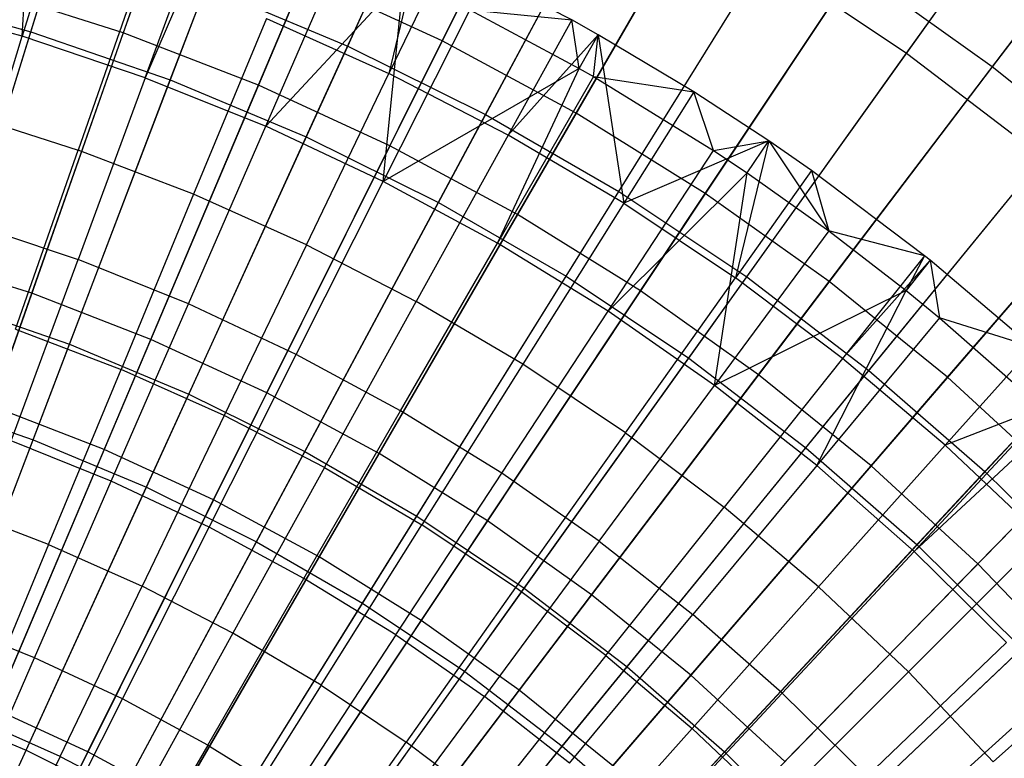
# Model space of a CAD drawing. Extents: x -8.3 to 8.8, y -6 to 6.
# Tile 124 of 177: x 0.8 to 1.7, y 1.3 to 2. Entities that reach past the tile are written whole.
import ezdxf

# ---------------------------------------------------------------- set-up
doc = ezdxf.new("R2010")
doc.units = 0
doc.header["$LTSCALE"] = 2.54
doc.layers.get('0').update_dxf_attribs({"linetype": 'CONTINUOUS'})

# ---------------------------------------------------------------- blocks, each defined once
blk = doc.blocks.new('DROPS_COLOR_A_STL')
at = {"color": 0}
for p, q in [((9.1978, 1.95876, 13.21341), (9.29656, 2.27785, 13.05722)), ((9.1978, 1.95876, 13.21341), (9.29656, 2.27785, 13.05722)), ((9.48024, 1.94603, 2.41249), (9.61791, 2.24749, 2.57416)), ((9.48024, 1.94603, 2.41249), (9.61791, 2.24749, 2.57416)), ((9.32205, 1.91589, 13.21341), (9.44106, 2.228, 13.05722)), ((9.32205, 1.91589, 13.21341), (9.44106, 2.228, 13.05722)), ((9.97841, 1.93965, 13.05722), (10.16664, 2.2029, 12.88046)), ((9.97841, 1.93965, 13.05722), (10.16664, 2.2029, 12.88046)), ((9.6031, 1.8851, 2.41249), (9.7598, 2.17712, 2.57416)), ((9.6031, 1.8851, 2.41249), (9.7598, 2.17712, 2.57416)), ((9.44331, 1.86515, 13.21341), (9.58206, 2.16899, 13.05722)), ((9.44331, 1.86515, 13.21341), (9.58206, 2.16899, 13.05722)), ((9.19019, 1.95473, 13.48916), (9.20038, 2.13032, 13.4103)), ((9.19019, 1.95473, 13.48916), (9.20038, 2.13032, 13.4103)), ((9.24034, 2.11849, 13.4103), (9.19019, 1.95473, 13.48916)), ((9.24034, 2.11849, 13.4103), (9.19019, 1.95473, 13.48916)), ((9.56106, 1.80675, 13.21341), (9.71899, 2.10107, 13.05722)), ((9.56106, 1.80675, 13.21341), (9.71899, 2.10107, 13.05722)), ((9.7218, 1.81641, 2.41249), (9.89688, 2.0978, 2.57416)), ((9.7218, 1.81641, 2.41249), (9.89688, 2.0978, 2.57416)), ((9.29982, 1.91774, 13.48916), (9.35915, 2.07839, 13.4103)), ((9.29982, 1.91774, 13.48916), (9.35915, 2.07839, 13.4103)), ((9.36771, 2.07521, 13.4103), (9.29982, 1.91774, 13.48916)), ((9.36771, 2.07521, 13.4103), (9.29982, 1.91774, 13.48916)), ((9.12331, 1.71808, 2.27183), (9.22409, 2.0437, 2.41249)), ((9.12331, 1.71808, 2.27183), (9.22409, 2.0437, 2.41249)), ((9.5447, 2.03814, 13.48253), (9.51695, 1.92161, 13.53708)), ((9.5447, 2.03814, 13.48253), (9.51695, 1.92161, 13.53708)), ((9.40718, 1.87459, 13.48916), (9.47551, 2.03164, 13.4103)), ((9.40718, 1.87459, 13.48916), (9.47551, 2.03164, 13.4103)), ((9.56779, 2.02718, 13.48253), (9.51695, 1.92161, 13.53708)), ((9.56779, 2.02718, 13.48253), (9.51695, 1.92161, 13.53708)), ((9.67992, 1.96925, 13.48253), (9.56779, 2.02718, 13.48253)), ((9.67992, 1.96925, 13.48253), (9.56779, 2.02718, 13.48253)), ((9.67482, 1.74092, 13.21341), (9.85129, 2.02452, 13.05722)), ((9.67482, 1.74092, 13.21341), (9.85129, 2.02452, 13.05722)), ((9.85129, 2.02452, 13.05722), (9.97841, 1.93965, 13.05722)), ((9.85129, 2.02452, 13.05722), (9.97841, 1.93965, 13.05722)), ((9.29598, 2.01314, 13.53708), (9.24005, 1.85329, 13.61153)), ((9.29598, 2.01314, 13.53708), (9.24005, 1.85329, 13.61153)), ((9.83585, 1.74027, 2.41249), (10.02861, 2.00985, 2.57416)), ((9.83585, 1.74027, 2.41249), (10.02861, 2.00985, 2.57416)), ((9.53013, 2.00699, 13.4103), (9.40718, 1.87459, 13.48916)), ((9.53013, 2.00699, 13.4103), (9.40718, 1.87459, 13.48916)), ((9.51193, 1.82545, 13.48916), (9.53013, 2.00699, 13.4103)), ((9.51193, 1.82545, 13.48916), (9.53013, 2.00699, 13.4103)), ((9.07106, 1.99358, 13.21341), (9.1978, 1.95876, 13.21341)), ((9.07106, 1.99358, 13.21341), (9.1978, 1.95876, 13.21341)), ((9.2323, 1.68048, 2.27183), (9.35373, 1.99897, 2.41249)), ((9.2323, 1.68048, 2.27183), (9.35373, 1.99897, 2.41249)), ((9.35373, 1.99897, 2.41249), (9.48024, 1.94603, 2.41249)), ((9.35373, 1.99897, 2.41249), (9.48024, 1.94603, 2.41249)), ((9.19019, 1.95473, 13.48916), (9.07864, 1.98547, 13.48916)), ((9.19019, 1.95473, 13.48916), (9.07864, 1.98547, 13.48916)), ((9.58903, 1.97837, 13.4103), (9.51193, 1.82545, 13.48916)), ((9.58903, 1.97837, 13.4103), (9.51193, 1.82545, 13.48916)), ((9.58903, 1.97837, 13.4103), (9.68662, 1.92607, 13.4103)), ((9.58903, 1.97837, 13.4103), (9.68662, 1.92607, 13.4103)), ((9.58903, 1.97837, 13.4103), (9.67992, 1.96925, 13.48253)), ((9.58903, 1.97837, 13.4103), (9.67992, 1.96925, 13.48253)), ((9.40775, 1.97047, 13.53708), (9.34294, 1.81401, 13.61153)), ((9.40775, 1.97047, 13.53708), (9.34294, 1.81401, 13.61153)), ((9.40775, 1.97047, 13.53708), (9.51695, 1.92161, 13.53708)), ((9.40775, 1.97047, 13.53708), (9.51695, 1.92161, 13.53708)), ((9.67992, 1.96925, 13.48253), (9.62324, 1.8667, 13.53708)), ((9.67992, 1.96925, 13.48253), (9.62324, 1.8667, 13.53708)), ((9.70362, 1.95597, 13.48253), (9.67992, 1.96925, 13.48253)), ((9.68662, 1.92607, 13.4103), (9.67992, 1.96925, 13.48253)), ((9.70362, 1.95597, 13.48253), (9.67992, 1.96925, 13.48253)), ((9.68662, 1.92607, 13.4103), (9.67992, 1.96925, 13.48253)), ((9.09635, 1.63097, 13.34844), (9.1978, 1.95876, 13.21341)), ((9.09635, 1.63097, 13.34844), (9.1978, 1.95876, 13.21341)), ((9.1978, 1.95876, 13.21341), (9.32205, 1.91589, 13.21341)), ((9.1978, 1.95876, 13.21341), (9.32205, 1.91589, 13.21341)), ((9.13962, 1.7896, 13.56327), (9.19019, 1.95473, 13.48916)), ((9.13962, 1.7896, 13.56327), (9.19019, 1.95473, 13.48916)), ((9.29982, 1.91774, 13.48916), (9.19019, 1.95473, 13.48916)), ((9.29982, 1.91774, 13.48916), (9.19019, 1.95473, 13.48916)), ((9.70362, 1.95597, 13.48253), (9.62324, 1.8667, 13.53708)), ((9.70362, 1.95597, 13.48253), (9.62324, 1.8667, 13.53708)), ((9.68662, 1.92607, 13.4103), (9.70362, 1.95597, 13.48253)), ((9.68662, 1.92607, 13.4103), (9.70362, 1.95597, 13.48253)), ((9.69936, 1.91877, 13.4103), (9.70362, 1.95597, 13.48253)), ((9.69936, 1.91877, 13.4103), (9.70362, 1.95597, 13.48253)), ((9.78863, 1.90513, 13.48253), (9.70362, 1.95597, 13.48253)), ((9.70362, 1.95597, 13.48253), (9.72629, 1.80592, 13.53708)), ((9.70362, 1.95597, 13.48253), (9.72629, 1.80592, 13.53708)), ((9.78863, 1.90513, 13.48253), (9.70362, 1.95597, 13.48253)), ((9.33865, 1.63597, 2.27183), (9.48024, 1.94603, 2.41249)), ((9.33865, 1.63597, 2.27183), (9.48024, 1.94603, 2.41249)), ((9.48024, 1.94603, 2.41249), (9.6031, 1.8851, 2.41249)), ((9.48024, 1.94603, 2.41249), (9.6031, 1.8851, 2.41249)), ((9.78414, 1.66794, 13.21341), (9.97841, 1.93965, 13.05722)), ((9.78414, 1.66794, 13.21341), (9.97841, 1.93965, 13.05722)), ((9.97841, 1.93965, 13.05722), (10.09984, 1.84681, 13.05722)), ((9.97841, 1.93965, 13.05722), (10.09984, 1.84681, 13.05722)), ((9.68662, 1.92607, 13.4103), (9.51193, 1.82545, 13.48916)), ((9.68662, 1.92607, 13.4103), (9.51193, 1.82545, 13.48916)), ((9.61373, 1.77045, 13.48916), (9.68662, 1.92607, 13.4103)), ((9.61373, 1.77045, 13.48916), (9.68662, 1.92607, 13.4103)), ((9.68662, 1.92607, 13.4103), (9.69936, 1.91877, 13.4103)), ((9.68662, 1.92607, 13.4103), (9.69936, 1.91877, 13.4103)), ((9.19981, 1.59528, 13.34844), (9.32205, 1.91589, 13.21341)), ((9.19981, 1.59528, 13.34844), (9.32205, 1.91589, 13.21341)), ((9.29982, 1.91774, 13.48916), (9.23998, 1.75573, 13.56327)), ((9.29982, 1.91774, 13.48916), (9.23998, 1.75573, 13.56327)), ((9.29982, 1.91774, 13.48916), (9.40718, 1.87459, 13.48916)), ((9.29982, 1.91774, 13.48916), (9.40718, 1.87459, 13.48916)), ((9.32205, 1.91589, 13.21341), (9.44331, 1.86515, 13.21341)), ((9.32205, 1.91589, 13.21341), (9.44331, 1.86515, 13.21341)), ((9.44347, 1.76903, 13.61153), (9.51695, 1.92161, 13.53708)), ((9.44347, 1.76903, 13.61153), (9.51695, 1.92161, 13.53708)), ((9.62324, 1.8667, 13.53708), (9.51695, 1.92161, 13.53708)), ((9.62324, 1.8667, 13.53708), (9.51695, 1.92161, 13.53708)), ((9.69936, 1.91877, 13.4103), (9.61373, 1.77045, 13.48916)), ((9.69936, 1.91877, 13.4103), (9.61373, 1.77045, 13.48916)), ((9.69936, 1.91877, 13.4103), (9.80614, 1.85303, 13.4103)), ((9.69936, 1.91877, 13.4103), (9.80614, 1.85303, 13.4103)), ((9.69936, 1.91877, 13.4103), (9.78863, 1.90513, 13.48253)), ((9.69936, 1.91877, 13.4103), (9.78863, 1.90513, 13.48253)), ((9.9448, 1.65697, 2.41249), (10.15443, 1.91365, 2.57416)), ((9.9448, 1.65697, 2.41249), (10.15443, 1.91365, 2.57416)), ((9.78863, 1.90513, 13.48253), (9.72629, 1.80592, 13.53708)), ((9.78863, 1.90513, 13.48253), (9.72629, 1.80592, 13.53708)), ((9.8555, 1.86143, 13.48253), (9.78863, 1.90513, 13.48253)), ((9.80614, 1.85303, 13.4103), (9.78863, 1.90513, 13.48253)), ((9.8555, 1.86143, 13.48253), (9.78863, 1.90513, 13.48253)), ((9.80614, 1.85303, 13.4103), (9.78863, 1.90513, 13.48253)), ((9.13512, 1.88674, 13.61153), (9.24005, 1.85329, 13.61153)), ((9.13512, 1.88674, 13.61153), (9.24005, 1.85329, 13.61153)), ((9.44193, 1.58475, 2.27183), (9.6031, 1.8851, 2.41249)), ((9.44193, 1.58475, 2.27183), (9.6031, 1.8851, 2.41249)), ((9.6031, 1.8851, 2.41249), (9.7218, 1.81641, 2.41249)), ((9.6031, 1.8851, 2.41249), (9.7218, 1.81641, 2.41249)), ((9.33828, 1.71623, 13.56327), (9.40718, 1.87459, 13.48916)), ((9.33828, 1.71623, 13.56327), (9.40718, 1.87459, 13.48916)), ((9.51193, 1.82545, 13.48916), (9.40718, 1.87459, 13.48916)), ((9.51193, 1.82545, 13.48916), (9.40718, 1.87459, 13.48916)), ((9.30077, 1.55303, 13.34844), (9.44331, 1.86515, 13.21341)), ((9.30077, 1.55303, 13.34844), (9.44331, 1.86515, 13.21341)), ((9.44331, 1.86515, 13.21341), (9.56106, 1.80675, 13.21341)), ((9.44331, 1.86515, 13.21341), (9.56106, 1.80675, 13.21341)), ((9.62324, 1.8667, 13.53708), (9.54132, 1.71848, 13.61153)), ((9.62324, 1.8667, 13.53708), (9.54132, 1.71848, 13.61153)), ((9.72629, 1.80592, 13.53708), (9.62324, 1.8667, 13.53708)), ((9.72629, 1.80592, 13.53708), (9.62324, 1.8667, 13.53708)), ((9.8555, 1.86143, 13.48253), (9.72629, 1.80592, 13.53708)), ((9.8555, 1.86143, 13.48253), (9.72629, 1.80592, 13.53708)), ((9.80614, 1.85303, 13.4103), (9.8555, 1.86143, 13.48253)), ((9.80614, 1.85303, 13.4103), (9.8555, 1.86143, 13.48253)), ((9.8555, 1.86143, 13.48253), (9.82576, 1.73945, 13.53708)), ((9.8555, 1.86143, 13.48253), (9.82576, 1.73945, 13.53708)), ((9.83618, 1.83298, 13.4103), (9.8555, 1.86143, 13.48253)), ((9.83618, 1.83298, 13.4103), (9.8555, 1.86143, 13.48253)), ((9.89357, 1.83501, 13.48253), (9.8555, 1.86143, 13.48253)), ((9.8555, 1.86143, 13.48253), (9.90903, 1.78134, 13.4103)), ((9.89357, 1.83501, 13.48253), (9.8555, 1.86143, 13.48253)), ((9.8555, 1.86143, 13.48253), (9.90903, 1.78134, 13.4103)), ((9.18422, 1.69373, 13.68072), (9.24005, 1.85329, 13.61153)), ((9.18422, 1.69373, 13.68072), (9.24005, 1.85329, 13.61153)), ((9.34294, 1.81401, 13.61153), (9.24005, 1.85329, 13.61153)), ((9.34294, 1.81401, 13.61153), (9.24005, 1.85329, 13.61153)), ((9.71225, 1.70979, 13.48916), (9.80614, 1.85303, 13.4103)), ((9.71225, 1.70979, 13.48916), (9.80614, 1.85303, 13.4103)), ((9.80614, 1.85303, 13.4103), (9.83618, 1.83298, 13.4103)), ((9.80614, 1.85303, 13.4103), (9.83618, 1.83298, 13.4103)), ((9.88855, 1.5881, 13.21341), (10.09984, 1.84681, 13.05722)), ((9.88855, 1.5881, 13.21341), (10.09984, 1.84681, 13.05722)), ((9.89357, 1.83501, 13.48253), (9.82576, 1.73945, 13.53708)), ((9.89357, 1.83501, 13.48253), (9.82576, 1.73945, 13.53708)), ((9.99441, 1.75912, 13.48253), (9.89357, 1.83501, 13.48253)), ((9.89357, 1.83501, 13.48253), (9.90903, 1.78134, 13.4103)), ((9.89357, 1.83501, 13.48253), (9.90903, 1.78134, 13.4103)), ((9.99441, 1.75912, 13.48253), (9.89357, 1.83501, 13.48253)), ((9.43418, 1.67124, 13.56327), (9.51193, 1.82545, 13.48916)), ((9.43418, 1.67124, 13.56327), (9.51193, 1.82545, 13.48916)), ((9.61373, 1.77045, 13.48916), (9.51193, 1.82545, 13.48916)), ((9.61373, 1.77045, 13.48916), (9.51193, 1.82545, 13.48916)), ((9.83618, 1.83298, 13.4103), (9.71225, 1.70979, 13.48916)), ((9.83618, 1.83298, 13.4103), (9.71225, 1.70979, 13.48916)), ((9.80719, 1.64365, 13.48916), (9.83618, 1.83298, 13.4103)), ((9.80719, 1.64365, 13.48916), (9.83618, 1.83298, 13.4103)), ((9.83618, 1.83298, 13.4103), (9.90903, 1.78134, 13.4103)), ((9.83618, 1.83298, 13.4103), (9.90903, 1.78134, 13.4103)), ((9.34294, 1.81401, 13.61153), (9.27825, 1.65784, 13.68072)), ((9.34294, 1.81401, 13.61153), (9.27825, 1.65784, 13.68072)), ((9.44347, 1.76903, 13.61153), (9.34294, 1.81401, 13.61153)), ((9.44347, 1.76903, 13.61153), (9.34294, 1.81401, 13.61153)), ((9.54172, 1.52701, 2.27183), (9.7218, 1.81641, 2.41249)), ((9.54172, 1.52701, 2.27183), (9.7218, 1.81641, 2.41249)), ((9.7218, 1.81641, 2.41249), (9.83585, 1.74027, 2.41249)), ((9.7218, 1.81641, 2.41249), (9.83585, 1.74027, 2.41249)), ((10.04818, 1.56686, 2.41249), (10.27383, 1.80959, 2.57416)), ((10.04818, 1.56686, 2.41249), (10.27383, 1.80959, 2.57416)), ((9.39881, 1.5044, 13.34844), (9.56106, 1.80675, 13.21341)), ((9.39881, 1.5044, 13.34844), (9.56106, 1.80675, 13.21341)), ((9.56106, 1.80675, 13.21341), (9.67482, 1.74092, 13.21341)), ((9.56106, 1.80675, 13.21341), (9.67482, 1.74092, 13.21341)), ((9.72629, 1.80592, 13.53708), (9.63619, 1.66252, 13.61153)), ((9.72629, 1.80592, 13.53708), (9.63619, 1.66252, 13.61153)), ((9.72629, 1.80592, 13.53708), (9.82576, 1.73945, 13.53708)), ((9.72629, 1.80592, 13.53708), (9.82576, 1.73945, 13.53708)), ((9.13962, 1.7896, 13.56327), (9.23998, 1.75573, 13.56327)), ((9.13962, 1.7896, 13.56327), (9.23998, 1.75573, 13.56327)), ((9.90903, 1.78134, 13.4103), (9.80719, 1.64365, 13.48916)), ((9.90903, 1.78134, 13.4103), (9.80719, 1.64365, 13.48916)), ((9.90903, 1.78134, 13.4103), (9.97788, 1.7283, 13.4103)), ((9.99441, 1.75912, 13.48253), (9.90903, 1.78134, 13.4103)), ((9.99441, 1.75912, 13.48253), (9.90903, 1.78134, 13.4103)), ((9.90903, 1.78134, 13.4103), (9.97788, 1.7283, 13.4103)), ((9.44347, 1.76903, 13.61153), (9.37013, 1.61672, 13.68072)), ((9.44347, 1.76903, 13.61153), (9.37013, 1.61672, 13.68072)), ((9.44347, 1.76903, 13.61153), (9.54132, 1.71848, 13.61153)), ((9.44347, 1.76903, 13.61153), (9.54132, 1.71848, 13.61153)), ((9.52738, 1.62089, 13.56327), (9.61373, 1.77045, 13.48916)), ((9.52738, 1.62089, 13.56327), (9.61373, 1.77045, 13.48916)), ((9.71225, 1.70979, 13.48916), (9.61373, 1.77045, 13.48916)), ((9.71225, 1.70979, 13.48916), (9.61373, 1.77045, 13.48916)), ((9.18032, 1.59419, 13.63179), (9.23998, 1.75573, 13.56327)), ((9.18032, 1.59419, 13.63179), (9.23998, 1.75573, 13.56327)), ((9.33828, 1.71623, 13.56327), (9.23998, 1.75573, 13.56327)), ((9.33828, 1.71623, 13.56327), (9.23998, 1.75573, 13.56327)), ((9.99441, 1.75912, 13.48253), (9.92135, 1.66751, 13.53708)), ((9.99441, 1.75912, 13.48253), (9.92135, 1.66751, 13.53708)), ((9.9994, 1.75513, 13.48253), (9.92135, 1.66751, 13.53708)), ((9.9994, 1.75513, 13.48253), (9.92135, 1.66751, 13.53708)), ((9.99441, 1.75912, 13.48253), (9.97788, 1.7283, 13.4103)), ((9.99441, 1.75912, 13.48253), (9.97788, 1.7283, 13.4103)), ((9.9994, 1.75513, 13.48253), (9.97788, 1.7283, 13.4103)), ((9.9994, 1.75513, 13.48253), (9.97788, 1.7283, 13.4103)), ((9.9994, 1.75513, 13.48253), (9.99441, 1.75912, 13.48253)), ((9.9994, 1.75513, 13.48253), (9.99441, 1.75912, 13.48253)), ((10.09084, 1.67769, 13.48253), (9.9994, 1.75513, 13.48253)), ((9.9994, 1.75513, 13.48253), (10.0077, 1.70395, 13.4103)), ((9.9994, 1.75513, 13.48253), (10.0077, 1.70395, 13.4103)), ((10.09084, 1.67769, 13.48253), (9.9994, 1.75513, 13.48253)), ((10.21507, 1.74638, 13.05722), (9.98764, 1.50174, 13.21341)), ((10.21507, 1.74638, 13.05722), (9.98764, 1.50174, 13.21341)), ((9.49354, 1.44958, 13.34844), (9.67482, 1.74092, 13.21341)), ((9.49354, 1.44958, 13.34844), (9.67482, 1.74092, 13.21341)), ((9.6376, 1.46299, 2.27183), (9.83585, 1.74027, 2.41249)), ((9.6376, 1.46299, 2.27183), (9.83585, 1.74027, 2.41249)), ((9.67482, 1.74092, 13.21341), (9.78414, 1.66794, 13.21341)), ((9.67482, 1.74092, 13.21341), (9.78414, 1.66794, 13.21341)), ((9.72776, 1.60133, 13.61153), (9.82576, 1.73945, 13.53708)), ((9.72776, 1.60133, 13.61153), (9.82576, 1.73945, 13.53708)), ((9.92135, 1.66751, 13.53708), (9.82576, 1.73945, 13.53708)), ((9.92135, 1.66751, 13.53708), (9.82576, 1.73945, 13.53708)), ((9.83585, 1.74027, 2.41249), (9.9448, 1.65697, 2.41249)), ((9.83585, 1.74027, 2.41249), (9.9448, 1.65697, 2.41249)), ((9.97788, 1.7283, 13.4103), (9.80719, 1.64365, 13.48916)), ((9.97788, 1.7283, 13.4103), (9.80719, 1.64365, 13.48916)), ((9.89823, 1.57224, 13.48916), (9.97788, 1.7283, 13.4103)), ((9.89823, 1.57224, 13.48916), (9.97788, 1.7283, 13.4103)), ((9.97788, 1.7283, 13.4103), (10.0077, 1.70395, 13.4103)), ((9.97788, 1.7283, 13.4103), (10.0077, 1.70395, 13.4103)), ((9.12331, 1.71808, 2.27183), (9.2323, 1.68048, 2.27183)), ((9.12331, 1.71808, 2.27183), (9.2323, 1.68048, 2.27183)), ((9.26957, 1.55832, 13.63179), (9.33828, 1.71623, 13.56327)), ((9.26957, 1.55832, 13.63179), (9.33828, 1.71623, 13.56327)), ((9.43418, 1.67124, 13.56327), (9.33828, 1.71623, 13.56327)), ((9.43418, 1.67124, 13.56327), (9.33828, 1.71623, 13.56327)), ((9.45955, 1.57053, 13.68072), (9.54132, 1.71848, 13.61153)), ((9.45955, 1.57053, 13.68072), (9.54132, 1.71848, 13.61153)), ((9.63619, 1.66252, 13.61153), (9.54132, 1.71848, 13.61153)), ((9.63619, 1.66252, 13.61153), (9.54132, 1.71848, 13.61153)), ((9.61758, 1.56535, 13.56327), (9.71225, 1.70979, 13.48916)), ((9.61758, 1.56535, 13.56327), (9.71225, 1.70979, 13.48916)), ((9.80719, 1.64365, 13.48916), (9.71225, 1.70979, 13.48916)), ((9.80719, 1.64365, 13.48916), (9.71225, 1.70979, 13.48916)), ((10.0077, 1.70395, 13.4103), (9.89823, 1.57224, 13.48916)), ((10.0077, 1.70395, 13.4103), (9.89823, 1.57224, 13.48916)), ((10.0077, 1.70395, 13.4103), (10.10183, 1.62111, 13.4103)), ((10.09084, 1.67769, 13.48253), (10.0077, 1.70395, 13.4103)), ((10.09084, 1.67769, 13.48253), (10.0077, 1.70395, 13.4103)), ((10.0077, 1.70395, 13.4103), (10.10183, 1.62111, 13.4103)), ((9.18422, 1.69373, 13.68072), (9.27825, 1.65784, 13.68072)), ((9.18422, 1.69373, 13.68072), (9.27825, 1.65784, 13.68072)), ((9.10797, 1.3544, 2.15275), (9.2323, 1.68048, 2.27183)), ((9.10797, 1.3544, 2.15275), (9.2323, 1.68048, 2.27183)), ((9.2323, 1.68048, 2.27183), (9.33865, 1.63597, 2.27183)), ((9.2323, 1.68048, 2.27183), (9.33865, 1.63597, 2.27183)), ((10.09084, 1.67769, 13.48253), (10.01276, 1.59033, 13.53708)), ((10.09084, 1.67769, 13.48253), (10.01276, 1.59033, 13.53708)), ((9.35665, 1.51747, 13.63179), (9.43418, 1.67124, 13.56327)), ((9.35665, 1.51747, 13.63179), (9.43418, 1.67124, 13.56327)), ((9.52738, 1.62089, 13.56327), (9.43418, 1.67124, 13.56327)), ((9.52738, 1.62089, 13.56327), (9.43418, 1.67124, 13.56327)), ((9.58456, 1.38882, 13.34844), (9.78414, 1.66794, 13.21341)), ((9.58456, 1.38882, 13.34844), (9.78414, 1.66794, 13.21341)), ((9.78414, 1.66794, 13.21341), (9.88855, 1.5881, 13.21341)), ((9.78414, 1.66794, 13.21341), (9.88855, 1.5881, 13.21341)), ((9.92135, 1.66751, 13.53708), (9.81576, 1.53511, 13.61153)), ((9.92135, 1.66751, 13.53708), (9.81576, 1.53511, 13.61153)), ((10.01276, 1.59033, 13.53708), (9.92135, 1.66751, 13.53708)), ((10.01276, 1.59033, 13.53708), (9.92135, 1.66751, 13.53708)), ((9.63619, 1.66252, 13.61153), (9.54625, 1.51939, 13.68072)), ((9.63619, 1.66252, 13.61153), (9.54625, 1.51939, 13.68072)), ((9.72776, 1.60133, 13.61153), (9.63619, 1.66252, 13.61153)), ((9.72776, 1.60133, 13.61153), (9.63619, 1.66252, 13.61153)), ((9.2137, 1.50198, 13.74469), (9.27825, 1.65784, 13.68072)), ((9.2137, 1.50198, 13.74469), (9.27825, 1.65784, 13.68072)), ((9.37013, 1.61672, 13.68072), (9.27825, 1.65784, 13.68072)), ((9.37013, 1.61672, 13.68072), (9.27825, 1.65784, 13.68072)), ((9.72919, 1.39297, 2.27183), (9.9448, 1.65697, 2.41249)), ((9.72919, 1.39297, 2.27183), (9.9448, 1.65697, 2.41249)), ((9.9448, 1.65697, 2.41249), (10.04818, 1.56686, 2.41249)), ((9.9448, 1.65697, 2.41249), (10.04818, 1.56686, 2.41249)), ((9.7045, 1.5048, 13.56327), (9.80719, 1.64365, 13.48916)), ((9.7045, 1.5048, 13.56327), (9.80719, 1.64365, 13.48916)), ((9.89823, 1.57224, 13.48916), (9.80719, 1.64365, 13.48916)), ((9.89823, 1.57224, 13.48916), (9.80719, 1.64365, 13.48916)), ((9.19368, 1.31853, 2.15275), (9.33865, 1.63597, 2.27183)), ((9.19368, 1.31853, 2.15275), (9.33865, 1.63597, 2.27183)), ((9.33865, 1.63597, 2.27183), (9.44193, 1.58475, 2.27183)), ((9.33865, 1.63597, 2.27183), (9.44193, 1.58475, 2.27183)), ((10.13439, 1.63773, 13.48253), (10.01276, 1.59033, 13.53708)), ((10.13439, 1.63773, 13.48253), (10.01276, 1.59033, 13.53708)), ((9.09635, 1.63097, 13.34844), (9.19981, 1.59528, 13.34844)), ((9.09635, 1.63097, 13.34844), (9.19981, 1.59528, 13.34844)), ((9.37013, 1.61672, 13.68072), (9.29693, 1.46473, 13.74469)), ((9.37013, 1.61672, 13.68072), (9.29693, 1.46473, 13.74469)), ((9.45955, 1.57053, 13.68072), (9.37013, 1.61672, 13.68072)), ((9.45955, 1.57053, 13.68072), (9.37013, 1.61672, 13.68072)), ((9.44127, 1.47175, 13.63179), (9.52738, 1.62089, 13.56327)), ((9.44127, 1.47175, 13.63179), (9.52738, 1.62089, 13.56327)), ((9.61758, 1.56535, 13.56327), (9.52738, 1.62089, 13.56327)), ((9.61758, 1.56535, 13.56327), (9.52738, 1.62089, 13.56327)), ((9.98509, 1.4958, 13.48916), (10.10183, 1.62111, 13.4103)), ((9.98509, 1.4958, 13.48916), (10.10183, 1.62111, 13.4103)), ((10.11081, 1.61269, 13.4103), (9.98509, 1.4958, 13.48916)), ((10.11081, 1.61269, 13.4103), (9.98509, 1.4958, 13.48916)), ((9.72776, 1.60133, 13.61153), (9.62994, 1.46347, 13.68072)), ((9.72776, 1.60133, 13.61153), (9.62994, 1.46347, 13.68072)), ((9.72776, 1.60133, 13.61153), (9.81576, 1.53511, 13.61153)), ((9.72776, 1.60133, 13.61153), (9.81576, 1.53511, 13.61153)), ((9.0748, 1.26741, 13.46176), (9.19981, 1.59528, 13.34844)), ((9.0748, 1.26741, 13.46176), (9.19981, 1.59528, 13.34844)), ((9.26957, 1.55832, 13.63179), (9.18032, 1.59419, 13.63179)), ((9.26957, 1.55832, 13.63179), (9.18032, 1.59419, 13.63179)), ((9.19981, 1.59528, 13.34844), (9.30077, 1.55303, 13.34844)), ((9.19981, 1.59528, 13.34844), (9.30077, 1.55303, 13.34844)), ((10.01276, 1.59033, 13.53708), (9.89991, 1.46405, 13.61153)), ((10.01276, 1.59033, 13.53708), (9.89991, 1.46405, 13.61153)), ((10.01276, 1.59033, 13.53708), (10.09969, 1.50814, 13.53708)), ((10.01276, 1.59033, 13.53708), (10.09969, 1.50814, 13.53708)), ((9.27692, 1.27724, 2.15275), (9.44193, 1.58475, 2.27183)), ((9.27692, 1.27724, 2.15275), (9.44193, 1.58475, 2.27183)), ((9.44193, 1.58475, 2.27183), (9.54172, 1.52701, 2.27183)), ((9.44193, 1.58475, 2.27183), (9.54172, 1.52701, 2.27183)), ((9.67151, 1.32234, 13.34844), (9.88855, 1.5881, 13.21341)), ((9.67151, 1.32234, 13.34844), (9.88855, 1.5881, 13.21341)), ((9.88855, 1.5881, 13.21341), (9.98764, 1.50174, 13.21341)), ((9.88855, 1.5881, 13.21341), (9.98764, 1.50174, 13.21341)), ((9.89823, 1.57224, 13.48916), (9.78785, 1.43942, 13.56327)), ((9.89823, 1.57224, 13.48916), (9.78785, 1.43942, 13.56327)), ((9.89823, 1.57224, 13.48916), (9.98509, 1.4958, 13.48916)), ((9.89823, 1.57224, 13.48916), (9.98509, 1.4958, 13.48916)), ((9.45955, 1.57053, 13.68072), (9.37795, 1.42288, 13.74469)), ((9.45955, 1.57053, 13.68072), (9.37795, 1.42288, 13.74469)), ((9.45955, 1.57053, 13.68072), (9.54625, 1.51939, 13.68072)), ((9.45955, 1.57053, 13.68072), (9.54625, 1.51939, 13.68072)), ((9.52318, 1.42132, 13.63179), (9.61758, 1.56535, 13.56327)), ((9.52318, 1.42132, 13.63179), (9.61758, 1.56535, 13.56327)), ((9.7045, 1.5048, 13.56327), (9.61758, 1.56535, 13.56327)), ((9.7045, 1.5048, 13.56327), (9.61758, 1.56535, 13.56327)), ((9.8161, 1.31721, 2.27183), (10.04818, 1.56686, 2.41249)), ((9.8161, 1.31721, 2.27183), (10.04818, 1.56686, 2.41249)), ((10.04818, 1.56686, 2.41249), (10.14557, 1.47032, 2.41249)), ((10.04818, 1.56686, 2.41249), (10.14557, 1.47032, 2.41249)), ((9.20114, 1.40104, 13.69473), (9.26957, 1.55832, 13.63179)), ((9.20114, 1.40104, 13.69473), (9.26957, 1.55832, 13.63179)), ((9.35665, 1.51747, 13.63179), (9.26957, 1.55832, 13.63179)), ((9.35665, 1.51747, 13.63179), (9.26957, 1.55832, 13.63179)), ((9.15501, 1.23384, 13.46176), (9.30077, 1.55303, 13.34844)), ((9.15501, 1.23384, 13.46176), (9.30077, 1.55303, 13.34844)), ((9.30077, 1.55303, 13.34844), (9.39881, 1.5044, 13.34844)), ((9.30077, 1.55303, 13.34844), (9.39881, 1.5044, 13.34844)), ((9.2137, 1.50198, 13.74469), (9.1285, 1.5345, 13.74469)), ((9.2137, 1.50198, 13.74469), (9.1285, 1.5345, 13.74469)), ((9.35735, 1.2307, 2.15275), (9.54172, 1.52701, 2.27183)), ((9.35735, 1.2307, 2.15275), (9.54172, 1.52701, 2.27183)), ((9.54172, 1.52701, 2.27183), (9.6376, 1.46299, 2.27183)), ((9.54172, 1.52701, 2.27183), (9.6376, 1.46299, 2.27183)), ((9.71036, 1.40294, 13.68072), (9.81576, 1.53511, 13.61153)), ((9.71036, 1.40294, 13.68072), (9.81576, 1.53511, 13.61153)), ((9.89991, 1.46405, 13.61153), (9.81576, 1.53511, 13.61153)), ((9.89991, 1.46405, 13.61153), (9.81576, 1.53511, 13.61153)), ((9.4565, 1.37655, 13.74469), (9.54625, 1.51939, 13.68072)), ((9.4565, 1.37655, 13.74469), (9.54625, 1.51939, 13.68072)), ((9.62994, 1.46347, 13.68072), (9.54625, 1.51939, 13.68072)), ((9.62994, 1.46347, 13.68072), (9.54625, 1.51939, 13.68072)), ((9.27943, 1.36431, 13.69473), (9.35665, 1.51747, 13.63179)), ((9.27943, 1.36431, 13.69473), (9.35665, 1.51747, 13.63179)), ((9.44127, 1.47175, 13.63179), (9.35665, 1.51747, 13.63179)), ((9.44127, 1.47175, 13.63179), (9.35665, 1.51747, 13.63179)), ((9.2137, 1.50198, 13.74469), (9.14928, 1.34647, 13.80348)), ((9.2137, 1.50198, 13.74469), (9.14928, 1.34647, 13.80348)), ((9.2137, 1.50198, 13.74469), (9.29693, 1.46473, 13.74469)), ((9.2137, 1.50198, 13.74469), (9.29693, 1.46473, 13.74469)), ((9.2329, 1.1952, 13.46176), (9.39881, 1.5044, 13.34844)), ((9.2329, 1.1952, 13.46176), (9.39881, 1.5044, 13.34844)), ((9.39881, 1.5044, 13.34844), (9.49354, 1.44958, 13.34844)), ((9.39881, 1.5044, 13.34844), (9.49354, 1.44958, 13.34844)), ((9.7045, 1.5048, 13.56327), (9.6021, 1.36634, 13.63179)), ((9.7045, 1.5048, 13.56327), (9.6021, 1.36634, 13.63179)), ((9.7045, 1.5048, 13.56327), (9.78785, 1.43942, 13.56327)), ((9.7045, 1.5048, 13.56327), (9.78785, 1.43942, 13.56327)), ((9.75401, 1.25043, 13.34844), (9.98764, 1.50174, 13.21341)), ((9.75401, 1.25043, 13.34844), (9.98764, 1.50174, 13.21341)), ((9.97994, 1.38839, 13.61153), (10.09969, 1.50814, 13.53708)), ((9.97994, 1.38839, 13.61153), (10.09969, 1.50814, 13.53708)), ((10.08099, 1.40921, 13.21341), (9.98764, 1.50174, 13.21341)), ((10.08099, 1.40921, 13.21341), (9.98764, 1.50174, 13.21341)), ((9.86737, 1.36944, 13.56327), (9.98509, 1.4958, 13.48916)), ((9.86737, 1.36944, 13.56327), (9.98509, 1.4958, 13.48916)), ((10.06748, 1.41456, 13.48916), (9.98509, 1.4958, 13.48916)), ((10.06748, 1.41456, 13.48916), (9.98509, 1.4958, 13.48916)), ((9.35551, 1.32321, 13.69473), (9.44127, 1.47175, 13.63179)), ((9.35551, 1.32321, 13.69473), (9.44127, 1.47175, 13.63179)), ((9.52318, 1.42132, 13.63179), (9.44127, 1.47175, 13.63179)), ((9.52318, 1.42132, 13.63179), (9.44127, 1.47175, 13.63179)), ((9.89797, 1.23605, 2.27183), (10.14557, 1.47032, 2.41249)), ((9.89797, 1.23605, 2.27183), (10.14557, 1.47032, 2.41249)), ((9.2239, 1.31308, 13.80348), (9.29693, 1.46473, 13.74469)), ((9.2239, 1.31308, 13.80348), (9.29693, 1.46473, 13.74469)), ((9.37795, 1.42288, 13.74469), (9.29693, 1.46473, 13.74469)), ((9.37795, 1.42288, 13.74469), (9.29693, 1.46473, 13.74469)), ((9.43462, 1.17911, 2.15275), (9.6376, 1.46299, 2.27183)), ((9.43462, 1.17911, 2.15275), (9.6376, 1.46299, 2.27183)), ((9.62994, 1.46347, 13.68072), (9.53232, 1.32588, 13.74469)), ((9.62994, 1.46347, 13.68072), (9.53232, 1.32588, 13.74469)), ((9.71036, 1.40294, 13.68072), (9.62994, 1.46347, 13.68072)), ((9.71036, 1.40294, 13.68072), (9.62994, 1.46347, 13.68072)), ((9.6376, 1.46299, 2.27183), (9.72919, 1.39297, 2.27183)), ((9.6376, 1.46299, 2.27183), (9.72919, 1.39297, 2.27183)), ((9.89991, 1.46405, 13.61153), (9.78727, 1.338, 13.68072)), ((9.89991, 1.46405, 13.61153), (9.78727, 1.338, 13.68072)), ((9.97994, 1.38839, 13.61153), (9.89991, 1.46405, 13.61153)), ((9.97994, 1.38839, 13.61153), (9.89991, 1.46405, 13.61153)), ((9.30816, 1.15166, 13.46176), (9.49354, 1.44958, 13.34844)), ((9.30816, 1.15166, 13.46176), (9.49354, 1.44958, 13.34844)), ((9.49354, 1.44958, 13.34844), (9.58456, 1.38882, 13.34844)), ((9.49354, 1.44958, 13.34844), (9.58456, 1.38882, 13.34844)), ((9.67778, 1.30698, 13.63179), (9.78785, 1.43942, 13.56327)), ((9.67778, 1.30698, 13.63179), (9.78785, 1.43942, 13.56327)), ((9.86737, 1.36944, 13.56327), (9.78785, 1.43942, 13.56327)), ((9.86737, 1.36944, 13.56327), (9.78785, 1.43942, 13.56327)), ((9.20114, 1.40104, 13.69473), (9.1209, 1.43328, 13.69473)), ((9.20114, 1.40104, 13.69473), (9.1209, 1.43328, 13.69473)), ((9.37795, 1.42288, 13.74469), (9.29653, 1.27556, 13.80348)), ((9.37795, 1.42288, 13.74469), (9.29653, 1.27556, 13.80348)), ((9.4565, 1.37655, 13.74469), (9.37795, 1.42288, 13.74469)), ((9.4565, 1.37655, 13.74469), (9.37795, 1.42288, 13.74469)), ((9.52318, 1.42132, 13.63179), (9.42915, 1.27787, 13.69473)), ((9.52318, 1.42132, 13.63179), (9.42915, 1.27787, 13.69473)), ((9.52318, 1.42132, 13.63179), (9.6021, 1.36634, 13.63179)), ((9.52318, 1.42132, 13.63179), (9.6021, 1.36634, 13.63179)), ((9.9428, 1.29506, 13.56327), (10.06748, 1.41456, 13.48916)), ((9.9428, 1.29506, 13.56327), (10.06748, 1.41456, 13.48916)), ((10.18188, 1.4212, 13.53708), (10.0556, 1.30835, 13.61153)), ((10.18188, 1.4212, 13.53708), (10.0556, 1.30835, 13.61153)), ((10.08099, 1.40921, 13.21341), (9.83174, 1.17338, 13.34844)), ((10.08099, 1.40921, 13.21341), (9.83174, 1.17338, 13.34844)), ((9.1329, 1.24419, 13.75225), (9.20114, 1.40104, 13.69473)), ((9.1329, 1.24419, 13.75225), (9.20114, 1.40104, 13.69473)), ((9.27943, 1.36431, 13.69473), (9.20114, 1.40104, 13.69473)), ((9.27943, 1.36431, 13.69473), (9.20114, 1.40104, 13.69473)), ((9.71036, 1.40294, 13.68072), (9.60518, 1.27105, 13.74469)), ((9.71036, 1.40294, 13.68072), (9.60518, 1.27105, 13.74469)), ((9.71036, 1.40294, 13.68072), (9.78727, 1.338, 13.68072)), ((9.71036, 1.40294, 13.68072), (9.78727, 1.338, 13.68072)), ((9.38048, 1.10338, 13.46176), (9.58456, 1.38882, 13.34844)), ((9.38048, 1.10338, 13.46176), (9.58456, 1.38882, 13.34844)), ((9.50844, 1.12267, 2.15275), (9.72919, 1.39297, 2.27183)), ((9.50844, 1.12267, 2.15275), (9.72919, 1.39297, 2.27183)), ((9.58456, 1.38882, 13.34844), (9.67151, 1.32234, 13.34844)), ((9.58456, 1.38882, 13.34844), (9.67151, 1.32234, 13.34844)), ((9.72919, 1.39297, 2.27183), (9.8161, 1.31721, 2.27183)), ((9.72919, 1.39297, 2.27183), (9.8161, 1.31721, 2.27183)), ((9.97994, 1.38839, 13.61153), (9.86041, 1.26885, 13.68072)), ((9.97994, 1.38839, 13.61153), (9.86041, 1.26885, 13.68072)), ((9.97994, 1.38839, 13.61153), (10.0556, 1.30835, 13.61153)), ((9.97994, 1.38839, 13.61153), (10.0556, 1.30835, 13.61153)), ((9.4565, 1.37655, 13.74469), (9.36695, 1.23403, 13.80348)), ((9.4565, 1.37655, 13.74469), (9.36695, 1.23403, 13.80348)), ((9.4565, 1.37655, 13.74469), (9.53232, 1.32588, 13.74469)), ((9.4565, 1.37655, 13.74469), (9.53232, 1.32588, 13.74469)), ((9.74998, 1.24343, 13.63179), (9.86737, 1.36944, 13.56327)), ((9.74998, 1.24343, 13.63179), (9.86737, 1.36944, 13.56327)), ((9.9428, 1.29506, 13.56327), (9.86737, 1.36944, 13.56327)), ((9.9428, 1.29506, 13.56327), (9.86737, 1.36944, 13.56327)), ((9.20242, 1.21157, 13.75225), (9.27943, 1.36431, 13.69473)), ((9.20242, 1.21157, 13.75225), (9.27943, 1.36431, 13.69473)), ((9.35551, 1.32321, 13.69473), (9.27943, 1.36431, 13.69473)), ((9.35551, 1.32321, 13.69473), (9.27943, 1.36431, 13.69473)), ((9.5001, 1.22843, 13.69473), (9.6021, 1.36634, 13.63179)), ((9.5001, 1.22843, 13.69473), (9.6021, 1.36634, 13.63179)), ((9.67778, 1.30698, 13.63179), (9.6021, 1.36634, 13.63179)), ((9.67778, 1.30698, 13.63179), (9.6021, 1.36634, 13.63179)), ((9.10797, 1.3544, 2.15275), (9.19368, 1.31853, 2.15275)), ((9.10797, 1.3544, 2.15275), (9.19368, 1.31853, 2.15275)), ((9.2239, 1.31308, 13.80348), (9.14928, 1.34647, 13.80348)), ((9.2239, 1.31308, 13.80348), (9.14928, 1.34647, 13.80348)), ((9.67486, 1.21221, 13.74469), (9.78727, 1.338, 13.68072)), ((9.67486, 1.21221, 13.74469), (9.78727, 1.338, 13.68072)), ((9.86041, 1.26885, 13.68072), (9.78727, 1.338, 13.68072)), ((9.86041, 1.26885, 13.68072), (9.78727, 1.338, 13.68072)), ((9.43492, 1.18861, 13.80348), (9.53232, 1.32588, 13.74469)), ((9.43492, 1.18861, 13.80348), (9.53232, 1.32588, 13.74469)), ((9.60518, 1.27105, 13.74469), (9.53232, 1.32588, 13.74469)), ((9.60518, 1.27105, 13.74469), (9.53232, 1.32588, 13.74469)), ((9.04591, 0.99493, 2.05569), (9.19368, 1.31853, 2.15275)), ((9.04591, 0.99493, 2.05569), (9.19368, 1.31853, 2.15275)), ((9.19368, 1.31853, 2.15275), (9.27692, 1.27724, 2.15275)), ((9.19368, 1.31853, 2.15275), (9.27692, 1.27724, 2.15275)), ((9.35551, 1.32321, 13.69473), (9.26999, 1.17507, 13.75225)), ((9.35551, 1.32321, 13.69473), (9.26999, 1.17507, 13.75225)), ((9.35551, 1.32321, 13.69473), (9.42915, 1.27787, 13.69473)), ((9.35551, 1.32321, 13.69473), (9.42915, 1.27787, 13.69473)), ((9.44955, 1.05057, 13.46176), (9.67151, 1.32234, 13.34844)), ((9.44955, 1.05057, 13.46176), (9.67151, 1.32234, 13.34844)), ((9.57848, 1.06162, 2.15275), (9.8161, 1.31721, 2.27183)), ((9.57848, 1.06162, 2.15275), (9.8161, 1.31721, 2.27183)), ((9.67151, 1.32234, 13.34844), (9.75401, 1.25043, 13.34844)), ((9.67151, 1.32234, 13.34844), (9.75401, 1.25043, 13.34844)), ((9.8161, 1.31721, 2.27183), (9.89797, 1.23605, 2.27183)), ((9.8161, 1.31721, 2.27183), (9.89797, 1.23605, 2.27183)), ((9.2239, 1.31308, 13.80348), (9.15105, 1.1618, 13.85715)), ((9.2239, 1.31308, 13.80348), (9.15105, 1.1618, 13.85715)), ((9.2239, 1.31308, 13.80348), (9.29653, 1.27556, 13.80348)), ((9.2239, 1.31308, 13.80348), (9.29653, 1.27556, 13.80348))]:
    blk.add_line(p, q, dxfattribs=at)
blk = doc.blocks.new('GROUP_1')
at = {"color": 0}
for p, q in [((9.30939, 8.28143, 11.49032), (9.19503, 7.95632, 11.62964)), ((9.30939, 8.28143, 11.49032), (9.19503, 7.95632, 11.62964)), ((9.47922, 7.94907, 0.40992), (9.63186, 8.2551, 0.55563)), ((9.47922, 7.94907, 0.40992), (9.63186, 8.2551, 0.55563)), ((9.44976, 8.22709, 11.49032), (9.31541, 7.90972, 11.62964)), ((9.44976, 8.22709, 11.49032), (9.31541, 7.90972, 11.62964)), ((10.1723, 8.19321, 11.32992), (9.96954, 7.9261, 11.49032)), ((10.1723, 8.19321, 11.32992), (9.96954, 7.9261, 11.49032)), ((9.5986, 7.88482, 0.40992), (9.76997, 8.18076, 0.55563)), ((9.5986, 7.88482, 0.40992), (9.76997, 8.18076, 0.55563)), ((9.58648, 8.16412, 11.49032), (9.43266, 7.85572, 11.62964)), ((9.58648, 8.16412, 11.49032), (9.43266, 7.85572, 11.62964)), ((9.71902, 8.09278, 11.49032), (9.54633, 7.79454, 11.62964)), ((9.71902, 8.09278, 11.49032), (9.54633, 7.79454, 11.62964)), ((9.71376, 7.81326, 0.40992), (9.90319, 8.09798, 0.55563)), ((9.71376, 7.81326, 0.40992), (9.90319, 8.09798, 0.55563)), ((9.11339, 7.72423, 0.28567), (9.22964, 8.05472, 0.40992)), ((9.11339, 7.72423, 0.28567), (9.22964, 8.05472, 0.40992)), ((9.84688, 8.01334, 11.49032), (9.65597, 7.72642, 11.62964)), ((9.84688, 8.01334, 11.49032), (9.65597, 7.72642, 11.62964)), ((9.96954, 7.9261, 11.49032), (9.84688, 8.01334, 11.49032)), ((9.96954, 7.9261, 11.49032), (9.84688, 8.01334, 11.49032)), ((9.2195, 7.68315, 0.28567), (9.35607, 8.00578, 0.40992)), ((9.2195, 7.68315, 0.28567), (9.35607, 8.00578, 0.40992)), ((9.47922, 7.94907, 0.40992), (9.35607, 8.00578, 0.40992)), ((9.47922, 7.94907, 0.40992), (9.35607, 8.00578, 0.40992)), ((9.82424, 7.73469, 0.40992), (10.03101, 8.00708, 0.55563)), ((9.82424, 7.73469, 0.40992), (10.03101, 8.00708, 0.55563)), ((9.19503, 7.95632, 11.62964), (9.07198, 7.99535, 11.62964)), ((9.19503, 7.95632, 11.62964), (9.07198, 7.99535, 11.62964)), ((9.19503, 7.95632, 11.62964), (9.07802, 7.6237, 11.74735)), ((9.19503, 7.95632, 11.62964), (9.07802, 7.6237, 11.74735)), ((9.31541, 7.90972, 11.62964), (9.19503, 7.95632, 11.62964)), ((9.31541, 7.90972, 11.62964), (9.19503, 7.95632, 11.62964)), ((9.32285, 7.63556, 0.28567), (9.47922, 7.94907, 0.40992)), ((9.32285, 7.63556, 0.28567), (9.47922, 7.94907, 0.40992)), ((9.5986, 7.88482, 0.40992), (9.47922, 7.94907, 0.40992)), ((9.5986, 7.88482, 0.40992), (9.47922, 7.94907, 0.40992)), ((9.96954, 7.9261, 11.49032), (9.76117, 7.6516, 11.62964)), ((9.96954, 7.9261, 11.49032), (9.76117, 7.6516, 11.62964)), ((10.08655, 7.83141, 11.49032), (9.96954, 7.9261, 11.49032)), ((10.08655, 7.83141, 11.49032), (9.96954, 7.9261, 11.49032)), ((9.31541, 7.90972, 11.62964), (9.17795, 7.58502, 11.74735)), ((9.31541, 7.90972, 11.62964), (9.17795, 7.58502, 11.74735)), ((9.43266, 7.85572, 11.62964), (9.31541, 7.90972, 11.62964)), ((9.43266, 7.85572, 11.62964), (9.31541, 7.90972, 11.62964)), ((9.92963, 7.6494, 0.40992), (10.15293, 7.90841, 0.55563)), ((9.92963, 7.6494, 0.40992), (10.15293, 7.90841, 0.55563)), ((9.42304, 7.58163, 0.28567), (9.5986, 7.88482, 0.40992)), ((9.42304, 7.58163, 0.28567), (9.5986, 7.88482, 0.40992)), ((9.71376, 7.81326, 0.40992), (9.5986, 7.88482, 0.40992)), ((9.71376, 7.81326, 0.40992), (9.5986, 7.88482, 0.40992)), ((9.43266, 7.85572, 11.62964), (9.27529, 7.5402, 11.74735)), ((9.43266, 7.85572, 11.62964), (9.27529, 7.5402, 11.74735)), ((9.54633, 7.79454, 11.62964), (9.43266, 7.85572, 11.62964)), ((9.54633, 7.79454, 11.62964), (9.43266, 7.85572, 11.62964)), ((10.08655, 7.83141, 11.49032), (9.86151, 7.57039, 11.62964)), ((10.08655, 7.83141, 11.49032), (9.86151, 7.57039, 11.62964)), ((9.51969, 7.52158, 0.28567), (9.71376, 7.81326, 0.40992)), ((9.51969, 7.52158, 0.28567), (9.71376, 7.81326, 0.40992)), ((9.82424, 7.73469, 0.40992), (9.71376, 7.81326, 0.40992)), ((9.82424, 7.73469, 0.40992), (9.71376, 7.81326, 0.40992)), ((9.54633, 7.79454, 11.62964), (9.36964, 7.48941, 11.74735)), ((9.54633, 7.79454, 11.62964), (9.36964, 7.48941, 11.74735)), ((9.65597, 7.72642, 11.62964), (9.54633, 7.79454, 11.62964)), ((9.65597, 7.72642, 11.62964), (9.54633, 7.79454, 11.62964)), ((9.11339, 7.72423, 0.28567), (9.00493, 7.75863, 0.28567)), ((9.11339, 7.72423, 0.28567), (9.00493, 7.75863, 0.28567)), ((9.61241, 7.45563, 0.28567), (9.82424, 7.73469, 0.40992)), ((9.61241, 7.45563, 0.28567), (9.82424, 7.73469, 0.40992)), ((9.92963, 7.6494, 0.40992), (9.82424, 7.73469, 0.40992)), ((9.92963, 7.6494, 0.40992), (9.82424, 7.73469, 0.40992)), ((8.9948, 7.38711, 0.18336), (9.11339, 7.72423, 0.28567)), ((8.9948, 7.38711, 0.18336), (9.11339, 7.72423, 0.28567)), ((9.2195, 7.68315, 0.28567), (9.11339, 7.72423, 0.28567)), ((9.2195, 7.68315, 0.28567), (9.11339, 7.72423, 0.28567)), ((9.65597, 7.72642, 11.62964), (9.46066, 7.43286, 11.74735)), ((9.65597, 7.72642, 11.62964), (9.46066, 7.43286, 11.74735)), ((9.76117, 7.6516, 11.62964), (9.65597, 7.72642, 11.62964)), ((9.76117, 7.6516, 11.62964), (9.65597, 7.72642, 11.62964)), ((10.19744, 7.72963, 11.49032), (9.95661, 7.4831, 11.62964)), ((10.19744, 7.72963, 11.49032), (9.95661, 7.4831, 11.62964)), ((9.08018, 7.35406, 0.18336), (9.2195, 7.68315, 0.28567)), ((9.08018, 7.35406, 0.18336), (9.2195, 7.68315, 0.28567)), ((9.32285, 7.63556, 0.28567), (9.2195, 7.68315, 0.28567)), ((9.32285, 7.63556, 0.28567), (9.2195, 7.68315, 0.28567)), ((9.76117, 7.6516, 11.62964), (9.54798, 7.37075, 11.74735)), ((9.76117, 7.6516, 11.62964), (9.54798, 7.37075, 11.74735)), ((9.70086, 7.38405, 0.28567), (9.92963, 7.6494, 0.40992)), ((9.70086, 7.38405, 0.28567), (9.92963, 7.6494, 0.40992)), ((9.86151, 7.57039, 11.62964), (9.76117, 7.6516, 11.62964)), ((9.86151, 7.57039, 11.62964), (9.76117, 7.6516, 11.62964)), ((10.02951, 7.55772, 0.40992), (9.92963, 7.6494, 0.40992)), ((10.02951, 7.55772, 0.40992), (9.92963, 7.6494, 0.40992)), ((9.16334, 7.31576, 0.18336), (9.32285, 7.63556, 0.28567)), ((9.16334, 7.31576, 0.18336), (9.32285, 7.63556, 0.28567)), ((9.42304, 7.58163, 0.28567), (9.32285, 7.63556, 0.28567)), ((9.42304, 7.58163, 0.28567), (9.32285, 7.63556, 0.28567)), ((9.17795, 7.58502, 11.74735), (9.07802, 7.6237, 11.74735)), ((9.17795, 7.58502, 11.74735), (9.07802, 7.6237, 11.74735)), ((9.17795, 7.58502, 11.74735), (9.03792, 7.25423, 11.843)), ((9.17795, 7.58502, 11.74735), (9.03792, 7.25423, 11.843)), ((9.27529, 7.5402, 11.74735), (9.17795, 7.58502, 11.74735)), ((9.27529, 7.5402, 11.74735), (9.17795, 7.58502, 11.74735)), ((9.24396, 7.27237, 0.18336), (9.42304, 7.58163, 0.28567)), ((9.24396, 7.27237, 0.18336), (9.42304, 7.58163, 0.28567)), ((9.51969, 7.52158, 0.28567), (9.42304, 7.58163, 0.28567)), ((9.51969, 7.52158, 0.28567), (9.42304, 7.58163, 0.28567)), ((9.86151, 7.57039, 11.62964), (9.63128, 7.30334, 11.74735)), ((9.86151, 7.57039, 11.62964), (9.63128, 7.30334, 11.74735)), ((9.95661, 7.4831, 11.62964), (9.86151, 7.57039, 11.62964)), ((9.95661, 7.4831, 11.62964), (9.86151, 7.57039, 11.62964)), ((9.78469, 7.30711, 0.28567), (10.02951, 7.55772, 0.40992)), ((9.78469, 7.30711, 0.28567), (10.02951, 7.55772, 0.40992)), ((9.27529, 7.5402, 11.74735), (9.11496, 7.21875, 11.843)), ((9.27529, 7.5402, 11.74735), (9.11496, 7.21875, 11.843)), ((9.36964, 7.48941, 11.74735), (9.27529, 7.5402, 11.74735)), ((9.36964, 7.48941, 11.74735), (9.27529, 7.5402, 11.74735)), ((9.32173, 7.22405, 0.18336), (9.51969, 7.52158, 0.28567)), ((9.32173, 7.22405, 0.18336), (9.51969, 7.52158, 0.28567)), ((9.61241, 7.45563, 0.28567), (9.51969, 7.52158, 0.28567)), ((9.61241, 7.45563, 0.28567), (9.51969, 7.52158, 0.28567)), ((9.36964, 7.48941, 11.74735), (9.18964, 7.17855, 11.843)), ((9.36964, 7.48941, 11.74735), (9.18964, 7.17855, 11.843)), ((9.46066, 7.43286, 11.74735), (9.36964, 7.48941, 11.74735)), ((9.46066, 7.43286, 11.74735), (9.36964, 7.48941, 11.74735)), ((9.95661, 7.4831, 11.62964), (9.71022, 7.23088, 11.74735)), ((9.95661, 7.4831, 11.62964), (9.71022, 7.23088, 11.74735)), ((10.0461, 7.39007, 11.62964), (9.95661, 7.4831, 11.62964)), ((10.0461, 7.39007, 11.62964), (9.95661, 7.4831, 11.62964)), ((9.86357, 7.2251, 0.28567), (10.1235, 7.46001, 0.40992)), ((9.86357, 7.2251, 0.28567), (10.1235, 7.46001, 0.40992)), ((9.39634, 7.17098, 0.18336), (9.61241, 7.45563, 0.28567)), ((9.39634, 7.17098, 0.18336), (9.61241, 7.45563, 0.28567)), ((9.70086, 7.38405, 0.28567), (9.61241, 7.45563, 0.28567)), ((9.70086, 7.38405, 0.28567), (9.61241, 7.45563, 0.28567)), ((9.46066, 7.43286, 11.74735), (9.26168, 7.13379, 11.843)), ((9.46066, 7.43286, 11.74735), (9.26168, 7.13379, 11.843)), ((9.54798, 7.37075, 11.74735), (9.46066, 7.43286, 11.74735)), ((9.54798, 7.37075, 11.74735), (9.46066, 7.43286, 11.74735)), ((10.0461, 7.39007, 11.62964), (9.78451, 7.15365, 11.74735)), ((10.0461, 7.39007, 11.62964), (9.78451, 7.15365, 11.74735)), ((9.46751, 7.11339, 0.18336), (9.70086, 7.38405, 0.28567)), ((9.46751, 7.11339, 0.18336), (9.70086, 7.38405, 0.28567)), ((9.78469, 7.30711, 0.28567), (9.70086, 7.38405, 0.28567)), ((9.78469, 7.30711, 0.28567), (9.70086, 7.38405, 0.28567)), ((9.54798, 7.37075, 11.74735), (9.3308, 7.08464, 11.843)), ((9.54798, 7.37075, 11.74735), (9.3308, 7.08464, 11.843)), ((9.63128, 7.30334, 11.74735), (9.54798, 7.37075, 11.74735)), ((9.63128, 7.30334, 11.74735), (9.54798, 7.37075, 11.74735)), ((9.16334, 7.31576, 0.18336), (9.08018, 7.35406, 0.18336)), ((9.16334, 7.31576, 0.18336), (9.08018, 7.35406, 0.18336)), ((9.00132, 6.9909, 0.10337), (9.16334, 7.31576, 0.18336)), ((9.00132, 6.9909, 0.10337), (9.16334, 7.31576, 0.18336)), ((9.24396, 7.27237, 0.18336), (9.16334, 7.31576, 0.18336)), ((9.24396, 7.27237, 0.18336), (9.16334, 7.31576, 0.18336))]:
    blk.add_line(p, q, dxfattribs=at)
blk.add_blockref('DROPS_COLOR_A_STL', (-0.0852, 5.99854, -1.80007), dxfattribs=at)

msp = doc.modelspace()

# ---------------------------------------------------------------- block references
at = {"color": 0}
msp.add_blockref('GROUP_1', (-8.3148, -5.99854, 1.80007), dxfattribs=at)

doc.saveas('drawing.dxf')
